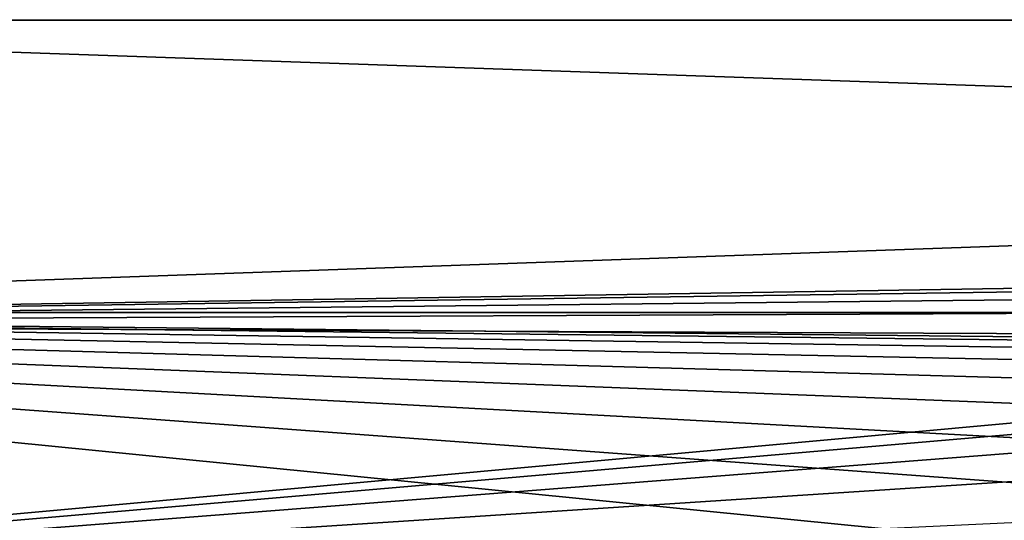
# Model space of a CAD drawing. Extents: x -320 to 320, y -695 to 695.
# Tile 111 of 169: x -209 to -143, y 398 to 432. Entities that reach past the tile are written whole.
import ezdxf

# ---------------------------------------------------------------- set-up
doc = ezdxf.new("R2010")
doc.units = 0
doc.header["$LTSCALE"] = 50.062222
doc.layers.add('1', color=7, linetype='CONTINUOUS')
doc.layers.add('2', color=7, linetype='CONTINUOUS')

msp = doc.modelspace()

# ---------------------------------------------------------------- linework, layer by layer
at = {"layer": '1', "color": 7, "linetype": 'CONTINUOUS'}
for points in [[(-297.887, 412.179), (-295.58, 432.7), (297.887, 412.179), (-297.887, 412.179)], [(297.887, 412.179), (-295.58, 432.7), (295.58, 432.7), (297.887, 412.179)], [(-300.082, 391.646), (-297.887, 412.179), (-124.797, 394.97), (-300.082, 391.646)], [(-297.887, 412.179), (297.887, 412.179), (0, 409.04), (-297.887, 412.179)], [(-124.797, 394.97), (-297.887, 412.179), (-109.413, 398.257), (-124.797, 394.97)], [(-109.413, 398.257), (-297.887, 412.179), (-93.943, 401.111), (-109.413, 398.257)], [(-93.943, 401.111), (-297.887, 412.179), (-78.399, 403.53), (-93.943, 401.111)], [(-78.399, 403.53), (-297.887, 412.179), (-62.794, 405.511), (-78.399, 403.53)], [(-62.794, 405.511), (-297.887, 412.179), (-47.139, 407.054), (-62.794, 405.511)], [(-47.139, 407.054), (-297.887, 412.179), (-31.446, 408.157), (-47.139, 407.054)], [(-31.446, 408.157), (-297.887, 412.179), (-15.729, 408.819), (-31.446, 408.157)], [(-15.729, 408.819), (-297.887, 412.179), (0, 409.04), (-15.729, 408.819)]]:
    msp.add_3dface(points, dxfattribs=at)
at = {"layer": '2', "color": 7, "linetype": 'CONTINUOUS'}
for points in [[(288.629, 431.899, 11), (286.215, 452.369, 11), (-288.629, 431.899, 11), (288.629, 431.899, 11)], [(-288.629, 431.899, 11), (286.215, 452.369, 11), (-286.215, 452.369, 11), (-288.629, 431.899, 11)], [(-290.931, 411.417, 11), (288.629, 431.899, 11), (-288.629, 431.899, 11), (-290.931, 411.417, 11)], [(288.629, 431.899, 11), (-290.931, 411.417, 11), (-15.926, 415.814, 11), (288.629, 431.899, 11)], [(-15.926, 415.814, 11), (-290.931, 411.417, 11), (-31.839, 415.144, 11), (-15.926, 415.814, 11)], [(-31.839, 415.144, 11), (-290.931, 411.417, 11), (-47.727, 414.027, 11), (-31.839, 415.144, 11)], [(-47.727, 414.027, 11), (-290.931, 411.417, 11), (-63.578, 412.465, 11), (-47.727, 414.027, 11)], [(-63.578, 412.465, 11), (-290.931, 411.417, 11), (-79.378, 410.458, 11), (-63.578, 412.465, 11)], [(-290.931, 411.417, 11), (-293.122, 390.922, 11), (-79.378, 410.458, 11), (-290.931, 411.417, 11)], [(-79.378, 410.458, 11), (-293.122, 390.922, 11), (-95.116, 408.009, 11), (-79.378, 410.458, 11)], [(-95.116, 408.009, 11), (-293.122, 390.922, 11), (-110.779, 405.12, 11), (-95.116, 408.009, 11)], [(-110.779, 405.12, 11), (-293.122, 390.922, 11), (-126.355, 401.791, 11), (-110.779, 405.12, 11)], [(-126.355, 401.791, 11), (-293.122, 390.922, 11), (-141.831, 398.028, 11), (-126.355, 401.791, 11)]]:
    msp.add_3dface(points, dxfattribs=at)

doc.saveas('drawing.dxf')
